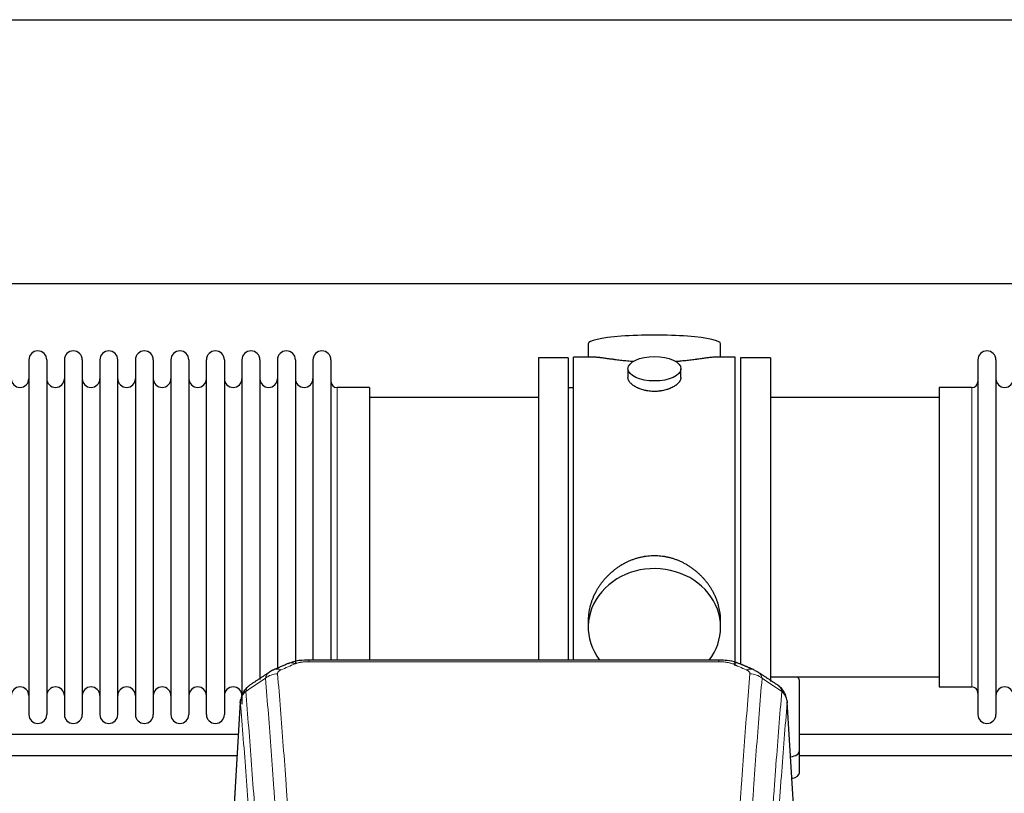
# Model space of a CAD drawing. Header units: inches. Extents: x 0 to 23760, y -13 to 16800.
# Tile 187 of 217: x 17636 to 18196, y 14183 to 14623. Entities that reach past the tile are written whole.
import ezdxf

# ---------------------------------------------------------------- set-up
doc = ezdxf.new("R2010")
doc.units = ezdxf.units.IN
doc.layers.add('254', color=7, linetype='Continuous', true_color=0xffffff)

msp = doc.modelspace()

# ---------------------------------------------------------------- linework, layer by layer
at = {"layer": '254', "color": 2, "linetype": 'Continuous', "lineweight": 25}
for p, q in [((16377.138, 14623.353), (19736.593, 14623.353)), ((16377.138, 14473.353), (19736.593, 14473.353)), ((17958.998, 14439.011), (17958.998, 14431.391)), ((18034.277, 14431.391), (18034.277, 14439.011)), ((17961.984, 14431.391), (17950.638, 14431.391)), ((17950.638, 14328.961), (17950.638, 14431.391)), ((18042.638, 14431.391), (18031.341, 14431.391)), ((18042.638, 14328.961), (18042.638, 14431.391)), ((17640.838, 14429.861), (17640.838, 14228.061)), ((17651.038, 14429.861), (17651.038, 14228.061)), ((17661.038, 14429.861), (17661.038, 14228.061)), ((17671.238, 14429.861), (17671.238, 14228.061)), ((17681.238, 14429.861), (17681.238, 14228.061)), ((17691.438, 14228.061), (17691.438, 14429.861)), ((17701.438, 14429.861), (17701.438, 14228.061)), ((17711.638, 14429.861), (17711.638, 14228.061)), ((17721.638, 14429.861), (17721.638, 14375.551)), ((17731.838, 14429.861), (17731.838, 14375.551)), ((17741.838, 14375.551), (17741.838, 14429.861)), ((17752.038, 14429.861), (17752.038, 14375.551)), ((17762.038, 14429.861), (17762.038, 14375.551)), ((17772.238, 14429.861), (17772.238, 14375.551)), ((17782.238, 14429.861), (17782.238, 14375.551)), ((17792.438, 14429.861), (17792.438, 14375.551)), ((17802.438, 14429.861), (17802.438, 14375.551)), ((17812.638, 14429.861), (17812.638, 14375.551)), ((17947.638, 14430.961), (17930.638, 14430.961)), ((17930.638, 14430.961), (17930.638, 14328.961)), ((17947.638, 14430.961), (17947.638, 14328.961)), ((18062.638, 14430.961), (18045.638, 14430.961)), ((18045.638, 14430.961), (18045.638, 14257.041)), ((18062.638, 14430.961), (18062.638, 14246.873)), ((18180.638, 14429.861), (18180.638, 14228.061)), ((18190.838, 14429.861), (18190.838, 14228.061)), ((17981.59, 14424.758), (17981.59, 14419.793)), ((18011.685, 14419.815), (18011.685, 14424.758)), ((17834.638, 14414.111), (17816.138, 14414.111)), ((17834.638, 14414.111), (17834.638, 14368.278)), ((17950.638, 14413.961), (17947.638, 14413.961)), ((18177.138, 14414.111), (18158.638, 14414.111)), ((18158.638, 14414.111), (18158.638, 14243.811)), ((17930.638, 14408.461), (17834.638, 14408.461)), ((18158.638, 14408.461), (18062.638, 14408.461)), ((17721.638, 14375.551), (17721.638, 14228.061)), ((17731.838, 14375.551), (17731.838, 14228.061)), ((17741.838, 14228.061), (17741.838, 14375.551)), ((17752.038, 14375.551), (17752.038, 14228.061)), ((17762.038, 14375.551), (17762.038, 14233.905)), ((17772.238, 14375.551), (17772.238, 14248.064)), ((17782.238, 14375.551), (17782.238, 14253.807)), ((17792.438, 14375.551), (17792.438, 14257.27)), ((17802.438, 14375.551), (17802.438, 14259.042)), ((17812.638, 14375.551), (17812.638, 14259.042)), ((17834.638, 14368.278), (17834.638, 14259.041)), ((17930.638, 14328.961), (17930.638, 14259.042)), ((17947.638, 14328.961), (17947.638, 14259.042)), ((17950.638, 14259.041), (17950.638, 14328.961)), ((18042.638, 14255.775), (18042.638, 14328.961)), ((17958.998, 14281.732), (17958.998, 14277.706)), ((18034.277, 14277.706), (18034.277, 14281.73)), ((18033.224, 14259.045), (17800.051, 14259.045)), ((18062.638, 14249.461), (18158.638, 14249.461)), ((18079.138, 14207.361), (18079.138, 14247.435)), ((18158.638, 14243.811), (18177.138, 14243.811)), ((17761.12, 14235.249), (17755.869, 14148.613)), ((18077.406, 14148.613), (18072.155, 14235.249)), ((18079.138, 14194.943), (18079.138, 14207.361))]:
    msp.add_line(p, q, dxfattribs=at)
at = {"layer": '254', "color": 110, "linetype": 'Continuous', "lineweight": 13}
for p, q in [((17816.138, 14414.111), (17816.138, 14368.278)), ((18177.138, 14414.111), (18177.138, 14243.811)), ((17816.138, 14368.278), (17816.138, 14259.041)), ((17800.051, 14259.045), (17800.051, 14258.093)), ((18033.224, 14258.093), (17800.051, 14258.093)), ((18033.224, 14259.044), (18033.224, 14258.093)), ((17761.122, 14234.627), (17755.874, 14148.037)), ((18077.401, 14148.037), (18072.154, 14234.627))]:
    msp.add_line(p, q, dxfattribs=at)
at = {"layer": '254', "color": 2, "linetype": 'Continuous', "lineweight": 25}
for centre, radius, start, end in [((17645.938, 14429.861), 5.1, 0, 180), ((17666.138, 14429.861), 5.1, 0, 180), ((17686.338, 14429.861), 5.1, 0, 180), ((17706.538, 14429.861), 5.1, 0, 180), ((17726.738, 14429.861), 5.1, 0, 180), ((17746.938, 14429.861), 5.1, 0, 180), ((17767.138, 14429.861), 5.1, 0, 180), ((17787.338, 14429.861), 5.1, 0, 180), ((17807.538, 14429.861), 5.1, 0, 180), ((18185.738, 14429.861), 5.1, 0, 180), ((17635.838, 14419.111), 5, 180, 0), ((17656.038, 14419.111), 5, 180, 0), ((17676.238, 14419.111), 5, 180, 0), ((17696.438, 14419.111), 5, 180, 0), ((17716.638, 14419.111), 5, 180, 0), ((17736.838, 14419.111), 5, 180, 0), ((17757.038, 14419.111), 5, 180, 0), ((17777.238, 14419.111), 5, 180, 0), ((17797.438, 14419.111), 5, 180, 0), ((17816.138, 14417.611), 3.5, 180, 270), ((18177.138, 14417.611), 3.5, 270, 0), ((18195.838, 14419.111), 5, 180, 0), ((17635.838, 14238.811), 5, 0, 180), ((17656.038, 14238.811), 5, 0, 180), ((17676.238, 14238.811), 5, 0, 180), ((17696.438, 14238.811), 5, 0, 180), ((17716.638, 14238.811), 5, 0, 180), ((17736.838, 14238.811), 5, 0, 180), ((17757.038, 14238.811), 5, 0, 180), ((18177.138, 14240.311), 3.5, 0, 90), ((18195.838, 14238.811), 5, 0, 180), ((17645.938, 14228.061), 5.1, 180, 0), ((17666.138, 14228.061), 5.1, 180, 0), ((17686.338, 14228.061), 5.1, 180, 0), ((17706.538, 14228.061), 5.1, 180, 0), ((17726.738, 14228.061), 5.1, 180, 0), ((17746.938, 14228.061), 5.1, 180, 0), ((18185.738, 14228.061), 5.1, 180, 0)]:
    msp.add_arc(centre, radius, start, end, dxfattribs=at)
for centre, major_axis, ratio, start_param, end_param in [((17996.638, 14439.011), (37.64, 0), 0.1305262, 0, 3.1415927), ((17996.638, 14277.706), (37.64, 0), 0.8870108, 0, 3.7346664), ((17996.638, 14277.706), (37.64, 0), 0.8870108, 5.6900133, 6.2831853), ((17792.293, 14247.883), (3.953, -9.186), 0.6419268, 2.5510147, 3.1418997), ((18048.991, 14244.425), (3.975, 9.176), 0.6408251, 6.1305215, 6.2828467), ((18071.138, 14247.435), (-8, 0), 0.4617486, 3.1415927, 3.722063), ((18071.138, 14207.361), (-8, 0), 0.4617486, 1.9439586, 3.1415927), ((18071.138, 14194.943), (-8, 0), 0.4617486, 2.0459273, 3.1415927)]:
    msp.add_ellipse(centre, major_axis=major_axis, ratio=ratio, start_param=start_param, end_param=end_param, dxfattribs=at)
msp.add_ellipse((17996.638, 14424.758), major_axis=(15.048, 0), ratio=0.4617486, dxfattribs=at)
at = {"layer": '254', "color": 110, "linetype": 'Continuous', "lineweight": 13}
for centre, major_axis, ratio, start_param, end_param in [((17784.284, 14244.425), (3.975, -9.176), 0.6408251, 2.5472213, 3.141301), ((18040.982, 14247.883), (-3.953, -9.186), 0.6419268, 3.1410059, 3.7321706), ((18048.991, 14244.425), (3.975, 9.176), 0.6408251, 6.2828467, 6.8775566), ((17782.312, 14242.232), (-9.964, -0.842), 0.9013977, 4.6363308, 5.3961502), ((18050.963, 14242.232), (-9.964, 0.842), 0.9013977, 4.0286278, 4.7884472)]:
    msp.add_ellipse(centre, major_axis=major_axis, ratio=ratio, start_param=start_param, end_param=end_param, dxfattribs=at)
at = {"layer": '254', "color": 2, "linetype": 'Continuous', "lineweight": 25}
for points, knots in [([(17984.765, 14428.802), (17984.763, 14428.802), (17984.761, 14428.802), (17984.685, 14428.808), (17984.611, 14428.814), (17984.463, 14428.826), (17984.243, 14428.844), (17983.437, 14428.911), (17982.142, 14429.028), (17980.46, 14429.195), (17978.823, 14429.372), (17977.229, 14429.557), (17975.68, 14429.747), (17974.676, 14429.876), (17974.058, 14429.957), (17973.935, 14429.973), (17973.69, 14430.005), (17973.325, 14430.053), (17972.966, 14430.101), (17972.256, 14430.196), (17971.332, 14430.321), (17970.011, 14430.502), (17968.753, 14430.673), (17967.559, 14430.832), (17966.805, 14430.928), (17966.256, 14430.996), (17965.985, 14431.03), (17965.721, 14431.061), (17965.546, 14431.081), (17965.459, 14431.091), (17965.029, 14431.141), (17964.37, 14431.212), (17963.461, 14431.296), (17962.633, 14431.356), (17961.996, 14431.384), (17961.641, 14431.39), (17961.518, 14431.39)], [0, 0, 0, 0, 0.0002215, 0.0002215, 0.0071429, 0.0071429, 0.0140642, 0.027907, 0.083278, 0.1386489, 0.1940199, 0.2493909, 0.3047619, 0.3601329, 0.3601329, 0.3739756, 0.3739756, 0.3878184, 0.4155039, 0.4155039, 0.4708749, 0.5262458, 0.5816168, 0.6369878, 0.6923588, 0.6923588, 0.7200443, 0.733887, 0.733887, 0.7477298, 0.7477298, 0.8031008, 0.8584718, 0.9138427, 0.9692137, 1, 1, 1, 1]), ([(18031.762, 14431.39), (18031.638, 14431.39), (18031.281, 14431.384), (18030.64, 14431.356), (18029.807, 14431.296), (18029.197, 14431.239), (18028.798, 14431.199), (18028.717, 14431.19), (18028.554, 14431.173), (18028.308, 14431.147), (18028.056, 14431.119), (18027.542, 14431.06), (18026.834, 14430.975), (18025.706, 14430.83), (18024.512, 14430.671), (18023.25, 14430.5), (18022.365, 14430.379), (18021.683, 14430.286), (18021.338, 14430.239), (18020.986, 14430.192), (18020.751, 14430.16), (18020.632, 14430.144), (18020.038, 14430.065), (18019.07, 14429.937), (18017.573, 14429.745), (18016.029, 14429.555), (18014.438, 14429.371), (18012.8, 14429.193), (18011.676, 14429.082), (18010.82, 14429.001), (18010.389, 14428.961), (18009.954, 14428.923), (18009.735, 14428.904), (18009.662, 14428.897), (18009.516, 14428.885), (18009.229, 14428.86), (18008.941, 14428.837), (18008.726, 14428.819)], [0, 0, 0, 0, 0.0313476, 0.0871263, 0.142905, 0.1986836, 0.1986836, 0.2126283, 0.2126283, 0.226573, 0.2544623, 0.2544623, 0.310241, 0.3660196, 0.4217983, 0.477577, 0.5333556, 0.5333556, 0.561245, 0.5751896, 0.5751896, 0.5891343, 0.5891343, 0.644913, 0.7006917, 0.7564703, 0.812249, 0.8680277, 0.9238063, 0.9238063, 0.9516957, 0.9656403, 0.9656403, 0.9726127, 0.9726127, 0.979585, 1, 1, 1, 1]), ([(17996.638, 14411.883), (17996.14, 14411.883), (17995.646, 14411.898), (17994.667, 14411.955), (17994.182, 14411.998), (17993.22, 14412.111), (17992.742, 14412.181), (17992.151, 14412.287), (17991.974, 14412.32), (17991.798, 14412.355), (17991.68, 14412.378), (17991.622, 14412.39), (17991.33, 14412.452), (17991.099, 14412.504), (17990.416, 14412.669), (17989.972, 14412.791), (17989.108, 14413.058), (17988.688, 14413.203), (17988.075, 14413.437), (17987.874, 14413.517), (17987.576, 14413.643), (17987.477, 14413.685), (17987.331, 14413.75), (17987.282, 14413.771), (17987.185, 14413.815), (17986.752, 14414.013), (17986.343, 14414.221), (17985.65, 14414.605), (17985.321, 14414.805), (17984.699, 14415.217), (17984.406, 14415.43), (17984.062, 14415.705), (17983.994, 14415.76), (17983.861, 14415.872), (17983.796, 14415.928), (17983.605, 14416.096), (17983.484, 14416.209), (17983.136, 14416.549), (17982.926, 14416.779), (17982.551, 14417.242), (17982.385, 14417.476), (17982.17, 14417.829), (17982.104, 14417.947), (17982.028, 14418.095), (17982.013, 14418.125), (17981.985, 14418.185), (17981.971, 14418.214), (17981.93, 14418.304), (17981.904, 14418.363), (17981.783, 14418.659), (17981.711, 14418.893), (17981.614, 14419.357), (17981.59, 14419.586), (17981.59, 14419.816), (17981.59, 14419.819), (17981.59, 14419.823)], [0, 0, 0, 0, 0.0624454, 0.0624454, 0.1248907, 0.1248907, 0.1873361, 0.1873361, 0.2029474, 0.2107531, 0.2107531, 0.2185588, 0.2185588, 0.2497814, 0.2497814, 0.3122268, 0.3122268, 0.3746722, 0.3746722, 0.4058948, 0.4058948, 0.4215062, 0.4215062, 0.4293119, 0.4293119, 0.4371175, 0.4995629, 0.4995629, 0.5620082, 0.5620082, 0.6244536, 0.6244536, 0.6400649, 0.6400649, 0.6556763, 0.6556763, 0.686899, 0.686899, 0.7493443, 0.7493443, 0.8117897, 0.8117897, 0.8430124, 0.8430124, 0.850818, 0.850818, 0.8586237, 0.8586237, 0.874235, 0.874235, 0.9366804, 0.9366804, 0.9991258, 0.9991258, 1, 1, 1, 1]), ([(18011.685, 14419.819), (18011.686, 14419.591), (18011.661, 14419.361), (18011.566, 14418.898), (18011.494, 14418.665), (18011.303, 14418.196), (18011.184, 14417.96), (18011.005, 14417.664), (18010.968, 14417.605), (18010.91, 14417.516), (18010.89, 14417.487), (18010.85, 14417.428), (18010.747, 14417.28), (18010.636, 14417.133), (18010.353, 14416.784), (18010.144, 14416.554), (18009.682, 14416.102), (18009.431, 14415.879), (18009.021, 14415.551), (18008.88, 14415.443), (18008.659, 14415.282), (18008.584, 14415.229), (18008.431, 14415.122), (18008.354, 14415.07), (18007.962, 14414.809), (18007.632, 14414.609), (18006.94, 14414.225), (18006.578, 14414.041), (18005.821, 14413.69), (18005.426, 14413.523), (18004.964, 14413.346), (18004.912, 14413.327), (18004.808, 14413.288), (18004.756, 14413.269), (18004.599, 14413.212), (18004.283, 14413.1), (18003.961, 14412.995), (18003.311, 14412.794), (18002.869, 14412.671), (18001.964, 14412.452), (18001.502, 14412.355), (18000.795, 14412.228), (18000.557, 14412.189), (18000.196, 14412.135), (18000.074, 14412.118), (17999.832, 14412.086), (17999.711, 14412.07), (17999.103, 14411.999), (17998.614, 14411.955), (17997.63, 14411.898), (17997.135, 14411.883), (17996.638, 14411.883)], [0, 0, 0, 0, 0.0621483, 0.0621483, 0.1246718, 0.1246718, 0.1871952, 0.1871952, 0.2028261, 0.2028261, 0.2106415, 0.2106415, 0.2184569, 0.2497186, 0.2497186, 0.3122421, 0.3122421, 0.3747655, 0.3747655, 0.4060273, 0.4060273, 0.4216581, 0.4216581, 0.437289, 0.437289, 0.4998124, 0.4998124, 0.5623359, 0.5623359, 0.6248593, 0.6248593, 0.6326748, 0.6326748, 0.6404902, 0.6404902, 0.656121, 0.6873828, 0.6873828, 0.7499062, 0.7499062, 0.8124297, 0.8124297, 0.8436914, 0.8436914, 0.8593222, 0.8593222, 0.8749531, 0.8749531, 0.9374766, 0.9374766, 1, 1, 1, 1]), ([(18034.277, 14281.694), (18034.277, 14282.227), (18034.262, 14282.763), (18034.217, 14283.582), (18034.193, 14283.932), (18034.163, 14284.283), (18034.151, 14284.424), (18034.144, 14284.494), (18034.124, 14284.706), (18034.051, 14285.409), (18033.878, 14286.673), (18033.558, 14288.35), (18033.149, 14290.019), (18032.653, 14291.681), (18032.07, 14293.334), (18031.622, 14294.431), (18031.323, 14295.114), (18031.262, 14295.25), (18031.139, 14295.523), (18030.953, 14295.93), (18030.758, 14296.334), (18030.361, 14297.137), (18029.805, 14298.196), (18028.896, 14299.748), (18027.914, 14301.262), (18026.857, 14302.74), (18026.102, 14303.699), (18025.518, 14304.409), (18025.32, 14304.644), (18025.018, 14304.994), (18024.916, 14305.11), (18024.712, 14305.341), (18024.199, 14305.916), (18023.248, 14306.921), (18021.923, 14308.2), (18020.542, 14309.417), (18019.105, 14310.571), (18017.61, 14311.661), (18016.575, 14312.344), (18015.783, 14312.84), (18015.517, 14313.002), (18015.181, 14313.201), (18015.114, 14313.241), (18014.979, 14313.32), (18014.776, 14313.437), (18014.031, 14313.861), (18012.796, 14314.515), (18011.116, 14315.302), (18009.403, 14316.004), (18007.657, 14316.62), (18005.877, 14317.148), (18004.668, 14317.44), (18003.752, 14317.637), (18003.445, 14317.698), (18003.06, 14317.77), (18002.983, 14317.784), (18002.828, 14317.812), (18002.597, 14317.853), (18001.748, 14317.994), (18000.358, 14318.179), (17998.505, 14318.326), (17996.651, 14318.376), (17994.797, 14318.328), (17992.942, 14318.182), (17991.705, 14318.018), (17990.932, 14317.895), (17990.777, 14317.87), (17990.468, 14317.816), (17990.005, 14317.733), (17989.546, 14317.641), (17988.631, 14317.446), (17987.421, 14317.154), (17985.639, 14316.627), (17983.888, 14316.01), (17982.168, 14315.306), (17981.041, 14314.779), (17980.204, 14314.361), (17979.927, 14314.218), (17979.581, 14314.036), (17979.443, 14313.962), (17979.168, 14313.813), (17978.417, 14313.397), (17977.215, 14312.683), (17975.667, 14311.662), (17974.173, 14310.573), (17972.734, 14309.417), (17971.347, 14308.196), (17970.459, 14307.338), (17969.969, 14306.842), (17969.915, 14306.787), (17969.807, 14306.677), (17969.753, 14306.621), (17969.591, 14306.454), (17969.271, 14306.119), (17968.958, 14305.78), (17968.341, 14305.096), (17967.542, 14304.169), (17966.417, 14302.738), (17965.363, 14301.265), (17964.381, 14299.751), (17963.471, 14298.198), (17962.913, 14297.135), (17962.58, 14296.462), (17962.514, 14296.327), (17962.384, 14296.057), (17962.192, 14295.651), (17962.009, 14295.244), (17961.652, 14294.428), (17961.207, 14293.337), (17960.625, 14291.69), (17960.129, 14290.033), (17959.721, 14288.365), (17959.4, 14286.689), (17959.245, 14285.564), (17959.167, 14284.86), (17959.153, 14284.719), (17959.126, 14284.437), (17959.088, 14284.016), (17959.059, 14283.596), (17959.014, 14282.771), (17958.998, 14282.228), (17958.998, 14281.689)], [0, 0, 0, 0, 0.0151373, 0.0151373, 0.0229562, 0.0249109, 0.0249109, 0.0268656, 0.0268656, 0.030775, 0.0464127, 0.0620504, 0.0776881, 0.0933258, 0.1089635, 0.1246012, 0.1246012, 0.1285107, 0.1285107, 0.1324201, 0.1402389, 0.1402389, 0.1558766, 0.1715144, 0.1871521, 0.2027898, 0.2184275, 0.2184275, 0.2262463, 0.2262463, 0.2301558, 0.2301558, 0.2340652, 0.2497029, 0.2653406, 0.2809783, 0.296616, 0.3122537, 0.3278914, 0.3278914, 0.3357103, 0.3357103, 0.337665, 0.337665, 0.3396197, 0.3435291, 0.3591668, 0.3748045, 0.3904422, 0.4060799, 0.4217176, 0.4373554, 0.4373554, 0.4451742, 0.4451742, 0.4471289, 0.4471289, 0.4490836, 0.4529931, 0.4686308, 0.4842685, 0.4999062, 0.5155439, 0.5311816, 0.5468193, 0.5468193, 0.5507287, 0.5507287, 0.5546381, 0.562457, 0.562457, 0.5780947, 0.5937324, 0.6093701, 0.6250078, 0.6406455, 0.6406455, 0.6484644, 0.6484644, 0.6504191, 0.6523738, 0.6562832, 0.6719209, 0.6875586, 0.7031963, 0.7188341, 0.7344718, 0.7501095, 0.7501095, 0.7520642, 0.7520642, 0.7540189, 0.7540189, 0.7579283, 0.7657472, 0.7657472, 0.7813849, 0.7970226, 0.8126603, 0.828298, 0.8439357, 0.8595734, 0.8595734, 0.8634828, 0.8634828, 0.8673923, 0.8752111, 0.8752111, 0.8908488, 0.9064865, 0.9221242, 0.9377619, 0.9533996, 0.9690373, 0.9690373, 0.9729468, 0.9729468, 0.9768562, 0.984675, 0.984675, 1, 1, 1, 1]), ([(17801.351, 14259.029), (17800.124, 14259.069), (17796.777, 14258.994), (17792.235, 14258.599), (17789.392, 14257.347), (17788.439, 14256.833)], [0, 0, 0, 0, 0.26888, 0.7466721, 1, 1, 1, 1]), ([(18044.88, 14256.956), (18044.371, 14257.227), (18042.276, 14258.21), (18038.308, 14258.858), (18034.875, 14259.005), (18033.221, 14258.927)], [0, 0, 0, 0, 0.1498969, 0.6034808, 1, 1, 1, 1]), ([(18053.813, 14253.107), (18054.104, 14252.992), (18054.381, 14252.868), (18054.71, 14252.699), (18054.775, 14252.665), (18054.903, 14252.595), (18054.966, 14252.56), (18055.152, 14252.451), (18055.273, 14252.377), (18055.393, 14252.298), (18055.396, 14252.296), (18055.399, 14252.294)], [0, 0, 0, 0, 0.496586, 0.496586, 0.6207325, 0.6207325, 0.744879, 0.744879, 0.9931719, 0.9931719, 1, 1, 1, 1]), ([(17766.063, 14244.437), (17765.543, 14244.064), (17764.485, 14243.155), (17763.122, 14241.372), (17762.068, 14239.217), (17761.652, 14237.691), (17761.517, 14236.917)], [0, 0, 0, 0, 0.2123708, 0.4683651, 0.7393635, 1, 1, 1, 1]), ([(18072.072, 14235.91), (18071.96, 14236.86), (18071.517, 14238.699), (18070.224, 14241.314), (18068.543, 14243.412), (18067.252, 14244.455), (18066.631, 14244.875)], [0, 0, 0, 0, 0.2790385, 0.5536712, 0.8024065, 1, 1, 1, 1]), ([(17761.122, 14234.627), (17761.121, 14234.638), (17761.12, 14234.662), (17761.118, 14234.697), (17761.116, 14234.732), (17761.115, 14234.767), (17761.114, 14234.802), (17761.113, 14234.837), (17761.112, 14234.872), (17761.111, 14234.907), (17761.111, 14234.942), (17761.111, 14234.976), (17761.112, 14235.011), (17761.112, 14235.046), (17761.113, 14235.08), (17761.114, 14235.115), (17761.115, 14235.149), (17761.116, 14235.184), (17761.118, 14235.218), (17761.12, 14235.252), (17761.122, 14235.286), (17761.125, 14235.321), (17761.127, 14235.355), (17761.13, 14235.389), (17761.133, 14235.423), (17761.136, 14235.457), (17761.14, 14235.491), (17761.144, 14235.524), (17761.148, 14235.558), (17761.152, 14235.592), (17761.156, 14235.625), (17761.161, 14235.659), (17761.166, 14235.692), (17761.171, 14235.726), (17761.176, 14235.759), (17761.182, 14235.792), (17761.188, 14235.826), (17761.194, 14235.859), (17761.2, 14235.892), (17761.207, 14235.925), (17761.213, 14235.958), (17761.22, 14235.991), (17761.227, 14236.024), (17761.235, 14236.056), (17761.242, 14236.089), (17761.25, 14236.122), (17761.258, 14236.154), (17761.266, 14236.187), (17761.275, 14236.219), (17761.284, 14236.252), (17761.293, 14236.284), (17761.302, 14236.316), (17761.311, 14236.348), (17761.321, 14236.38), (17761.33, 14236.412), (17761.34, 14236.444), (17761.351, 14236.476), (17761.361, 14236.508), (17761.372, 14236.54), (17761.383, 14236.571), (17761.394, 14236.603), (17761.405, 14236.635), (17761.416, 14236.666), (17761.428, 14236.697), (17761.438, 14236.723), (17761.444, 14236.739), (17761.446, 14236.744)], [0, 0, 0, 0, 0.0160287, 0.0320483, 0.0480589, 0.0640604, 0.080053, 0.0960364, 0.1120109, 0.1279763, 0.1439327, 0.1598801, 0.1758184, 0.1917478, 0.2076681, 0.2235794, 0.2394817, 0.255375, 0.2712593, 0.2871346, 0.3030009, 0.3188582, 0.3347065, 0.3505458, 0.3663762, 0.3821975, 0.3980099, 0.4138133, 0.4296077, 0.4453931, 0.4611696, 0.4769371, 0.4926957, 0.5084453, 0.5241859, 0.5399176, 0.5556403, 0.5713541, 0.5870589, 0.6027548, 0.6184418, 0.6341198, 0.6497889, 0.6654491, 0.6811003, 0.6967426, 0.712376, 0.7280004, 0.743616, 0.7592226, 0.7748203, 0.7904091, 0.8059891, 0.8215601, 0.8371222, 0.8526754, 0.8682197, 0.8837552, 0.8992817, 0.9147994, 0.9303082, 0.9458081, 0.9612991, 0.9767813, 0.9922546, 1, 1, 1, 1]), ([(18072.07, 14235.917), (18072.081, 14235.86), (18072.137, 14235.552), (18072.164, 14235.215), (18072.164, 14234.909), (18072.163, 14234.839), (18072.161, 14234.768), (18072.158, 14234.698), (18072.155, 14234.65), (18072.154, 14234.627)], [0, 0, 0, 0, 0.135601, 0.730798, 0.7844814, 0.8382432, 0.8920836, 0.9460025, 1, 1, 1, 1]), ([(17760.003, 14216.671), (17743.456, 14216.671), (17698.11, 14216.671), (17626.538, 14216.671), (17562.808, 14216.671), (17527.877, 14216.671), (17519.173, 14216.671)], [0, 0, 0, 0, 0.2061192, 0.5648663, 0.8915757, 1, 1, 1, 1]), ([(17519.173, 14204.671), (17554.763, 14204.671), (17634.806, 14204.671), (17714.848, 14204.671), (17759.3, 14204.671)], [0, 0, 0, 0, 0.4446429, 1, 1, 1, 1])]:
    msp.add_open_spline(points, degree=3, knots=knots, dxfattribs=at)
at = {"layer": '254', "color": 110, "linetype": 'Continuous', "lineweight": 13}
for points, knots in [([(17792.293, 14256.926), (17792.418, 14256.98), (17792.548, 14257.032), (17792.75, 14257.107), (17792.818, 14257.132), (17792.956, 14257.18), (17793.025, 14257.203), (17793.378, 14257.317), (17793.672, 14257.4), (17794.282, 14257.55), (17794.598, 14257.618), (17795.006, 14257.693), (17795.088, 14257.708), (17795.253, 14257.736), (17795.335, 14257.75), (17795.583, 14257.789), (17795.75, 14257.814), (17796.251, 14257.882), (17796.588, 14257.921), (17797.268, 14257.985), (17797.61, 14258.011), (17798.3, 14258.053), (17798.647, 14258.068), (17799.346, 14258.088), (17799.698, 14258.093), (17800.051, 14258.093)], [0, 0, 0, 0, 0.0625, 0.0625, 0.09375, 0.09375, 0.125, 0.125, 0.25, 0.25, 0.375, 0.375, 0.40625, 0.40625, 0.4375, 0.4375, 0.5, 0.5, 0.625, 0.625, 0.75, 0.75, 0.875, 0.875, 1, 1, 1, 1]), ([(18033.224, 14258.093), (18033.578, 14258.093), (18033.931, 14258.088), (18034.372, 14258.075), (18034.46, 14258.072), (18034.636, 14258.066), (18034.724, 14258.062), (18034.988, 14258.051), (18035.162, 14258.042), (18035.685, 14258.01), (18036.029, 14257.983), (18036.712, 14257.918), (18037.05, 14257.879), (18037.717, 14257.787), (18038.047, 14257.735), (18038.413, 14257.667), (18038.453, 14257.659), (18038.534, 14257.643), (18038.654, 14257.62), (18038.932, 14257.562), (18039.164, 14257.509), (18039.618, 14257.396), (18039.909, 14257.314), (18040.466, 14257.133), (18040.732, 14257.034), (18040.982, 14256.926)], [0, 0, 0, 0, 0.125, 0.125, 0.15625, 0.15625, 0.1875, 0.1875, 0.25, 0.25, 0.375, 0.375, 0.5, 0.5, 0.625, 0.625, 0.640625, 0.640625, 0.65625, 0.6875, 0.75, 0.75, 0.875, 0.875, 1, 1, 1, 1]), ([(17775.429, 14248.663), (17775.465, 14248.907), (17775.519, 14249.146), (17775.607, 14249.437), (17775.625, 14249.495), (17775.665, 14249.61), (17775.686, 14249.667), (17775.751, 14249.836), (17775.799, 14249.948), (17775.956, 14250.276), (17776.198, 14250.698), (17776.505, 14251.089), (17776.761, 14251.372), (17776.873, 14251.487), (17776.992, 14251.599), (17777.04, 14251.644), (17777.064, 14251.666), (17777.137, 14251.732), (17777.187, 14251.776), (17777.441, 14251.99), (17777.66, 14252.152), (17777.901, 14252.31), (17777.91, 14252.316), (17777.919, 14252.322)], [0, 0, 0, 0, 0.1656246, 0.1656246, 0.2070308, 0.2070308, 0.2484369, 0.2484369, 0.3312492, 0.3312492, 0.4968738, 0.6624984, 0.6624984, 0.7453108, 0.7660138, 0.7660138, 0.7867169, 0.7867169, 0.8281231, 0.8281231, 0.9937477, 0.9937477, 1, 1, 1, 1]), ([(17782.312, 14251.252), (17782.304, 14251.355), (17782.306, 14251.457), (17782.323, 14251.584), (17782.327, 14251.609), (17782.337, 14251.66), (17782.343, 14251.686), (17782.362, 14251.762), (17782.377, 14251.812), (17782.432, 14251.962), (17782.481, 14252.061), (17782.601, 14252.255), (17782.673, 14252.351), (17782.799, 14252.492), (17782.845, 14252.539), (17782.917, 14252.609), (17782.942, 14252.632), (17782.993, 14252.678), (17783.019, 14252.701), (17783.154, 14252.814), (17783.272, 14252.901), (17783.528, 14253.069), (17783.666, 14253.15), (17783.961, 14253.306), (17784.118, 14253.382), (17784.284, 14253.454)], [0, 0, 0, 0, 0.125, 0.125, 0.15625, 0.15625, 0.1875, 0.1875, 0.25, 0.25, 0.375, 0.375, 0.5, 0.5, 0.5625, 0.5625, 0.59375, 0.59375, 0.625, 0.625, 0.75, 0.75, 0.875, 0.875, 1, 1, 1, 1]), ([(18048.991, 14253.454), (18049.157, 14253.382), (18049.315, 14253.306), (18049.501, 14253.207), (18049.538, 14253.187), (18049.61, 14253.147), (18049.646, 14253.127), (18049.75, 14253.065), (18049.817, 14253.023), (18050.01, 14252.896), (18050.244, 14252.722), (18050.435, 14252.539), (18050.561, 14252.397), (18050.6, 14252.349), (18050.654, 14252.277), (18050.672, 14252.252), (18050.705, 14252.203), (18050.721, 14252.179), (18050.797, 14252.056), (18050.845, 14251.957), (18050.918, 14251.758), (18050.942, 14251.658), (18050.969, 14251.456), (18050.972, 14251.355), (18050.963, 14251.252)], [0, 0, 0, 0, 0.125, 0.125, 0.15625, 0.15625, 0.1875, 0.1875, 0.25, 0.25, 0.375, 0.5, 0.5, 0.5625, 0.5625, 0.59375, 0.59375, 0.625, 0.625, 0.75, 0.75, 0.875, 0.875, 1, 1, 1, 1]), ([(18055.399, 14252.294), (18055.628, 14252.143), (18056.06, 14251.821), (18056.43, 14251.465), (18056.686, 14251.182), (18056.767, 14251.086), (18056.883, 14250.938), (18056.921, 14250.888), (18056.994, 14250.788), (18057.03, 14250.737), (18057.202, 14250.481), (18057.323, 14250.269), (18057.53, 14249.833), (18057.704, 14249.383), (18057.81, 14248.907), (18057.846, 14248.663)], [0, 0, 0, 0, 0.1647526, 0.331802, 0.331802, 0.4153268, 0.4153268, 0.4570892, 0.4570892, 0.4988515, 0.4988515, 0.665901, 0.665901, 0.8329505, 1, 1, 1, 1]), ([(17787.403, 14066.225), (17786.965, 14074.793), (17786.073, 14091.692), (17785.151, 14108.115), (17784.448, 14120.253), (17784.212, 14124.27), (17783.736, 14132.243), (17783.496, 14136.2), (17782.769, 14147.981), (17782.277, 14155.714), (17781.653, 14165.227), (17781.528, 14167.122), (17781.276, 14170.896), (17780.897, 14176.534), (17780.514, 14182.102), (17779.743, 14193.143), (17778.699, 14207.616), (17777.089, 14228.576), (17775.987, 14242.051), (17775.429, 14248.663)], [0, 0, 0, 0, 0.125, 0.25, 0.25, 0.3125, 0.3125, 0.375, 0.375, 0.5, 0.5, 0.53125, 0.53125, 0.5625, 0.625, 0.625, 0.75, 0.875, 1, 1, 1, 1]), ([(17782.312, 14251.252), (17782.87, 14244.632), (17783.97, 14231.142), (17785.578, 14210.158), (17786.62, 14195.668), (17787.391, 14184.614), (17787.773, 14179.04), (17788.152, 14173.396), (17788.403, 14169.617), (17788.528, 14167.72), (17789.152, 14158.195), (17789.643, 14150.454), (17790.368, 14138.659), (17790.608, 14134.697), (17791.084, 14126.714), (17791.32, 14122.693), (17792.022, 14110.54), (17792.943, 14094.098), (17793.833, 14077.18), (17794.271, 14068.601)], [0, 0, 0, 0, 0.125, 0.25, 0.375, 0.375, 0.4375, 0.46875, 0.46875, 0.5, 0.5, 0.625, 0.625, 0.6875, 0.6875, 0.75, 0.75, 0.875, 1, 1, 1, 1]), ([(18039.005, 14068.601), (18039.442, 14077.18), (18040.333, 14094.098), (18041.253, 14110.54), (18041.955, 14122.693), (18042.191, 14126.714), (18042.667, 14134.697), (18042.907, 14138.659), (18043.632, 14150.454), (18044.123, 14158.195), (18044.747, 14167.72), (18044.872, 14169.617), (18045.124, 14173.396), (18045.502, 14179.04), (18045.884, 14184.614), (18046.655, 14195.668), (18047.697, 14210.158), (18049.305, 14231.142), (18050.406, 14244.632), (18050.963, 14251.252)], [0, 0, 0, 0, 0.125, 0.25, 0.25, 0.3125, 0.3125, 0.375, 0.375, 0.5, 0.5, 0.53125, 0.53125, 0.5625, 0.625, 0.625, 0.75, 0.875, 1, 1, 1, 1]), ([(18057.846, 14248.663), (18057.288, 14242.051), (18056.186, 14228.576), (18054.576, 14207.616), (18053.533, 14193.143), (18052.761, 14182.102), (18052.378, 14176.534), (18051.999, 14170.896), (18051.748, 14167.122), (18051.622, 14165.227), (18050.998, 14155.714), (18050.506, 14147.981), (18049.78, 14136.2), (18049.539, 14132.243), (18049.063, 14124.27), (18048.827, 14120.253), (18048.124, 14108.115), (18047.202, 14091.692), (18046.31, 14074.793), (18045.872, 14066.225)], [0, 0, 0, 0, 0.125, 0.25, 0.375, 0.375, 0.4375, 0.46875, 0.46875, 0.5, 0.5, 0.625, 0.625, 0.6875, 0.6875, 0.75, 0.75, 0.875, 1, 1, 1, 1]), ([(17761.122, 14234.627), (17761.151, 14235.232), (17761.241, 14235.838), (17761.464, 14236.731), (17761.553, 14237.026), (17761.759, 14237.608), (17761.876, 14237.895), (17762.138, 14238.46), (17762.282, 14238.736), (17762.596, 14239.278), (17762.766, 14239.542), (17763.13, 14240.056), (17763.324, 14240.305), (17763.734, 14240.787), (17763.951, 14241.02), (17764.177, 14241.243)], [0, 0, 0, 0, 0.25, 0.25, 0.375, 0.375, 0.5, 0.5, 0.625, 0.625, 0.75, 0.75, 0.875, 0.875, 1, 1, 1, 1]), ([(17764.177, 14241.243), (17764.306, 14241.767), (17764.485, 14242.257), (17764.941, 14243.155), (17765.219, 14243.563), (17765.706, 14244.11), (17765.881, 14244.281), (17766.247, 14244.594), (17766.437, 14244.738), (17766.638, 14244.871)], [0, 0, 0, 0, 0.335226, 0.335226, 0.6704519, 0.6704519, 0.8380649, 0.8380649, 1, 1, 1, 1]), ([(17764.177, 14241.243), (17764.749, 14234.551), (17765.876, 14220.909), (17767.521, 14199.667), (17768.588, 14184.988), (17769.376, 14173.785), (17769.767, 14168.134), (17770.219, 14161.457), (17770.411, 14158.577), (17770.539, 14156.653), (17770.603, 14155.689), (17770.922, 14150.859), (17771.302, 14145.016), (17771.74, 14138.116), (17771.926, 14135.141), (17772.05, 14133.154), (17772.112, 14132.158), (17772.668, 14123.18), (17773.641, 14106.973), (17775.052, 14081.92), (17775.96, 14064.724), (17776.406, 14056.002)], [0, 0, 0, 0, 0.125, 0.25, 0.375, 0.375, 0.4375, 0.46875, 0.484375, 0.484375, 0.5, 0.5, 0.5625, 0.59375, 0.609375, 0.609375, 0.625, 0.625, 0.75, 0.875, 1, 1, 1, 1]), ([(18056.869, 14056.002), (18056.925, 14057.093), (18056.981, 14058.181), (18057.093, 14060.354), (18057.261, 14063.607), (18057.657, 14071.157), (18058, 14077.559), (18058.693, 14090.268), (18059.634, 14106.966), (18061.092, 14131.267), (18062.097, 14146.972), (18062.67, 14155.666), (18062.734, 14156.63), (18062.862, 14158.554), (18063.055, 14161.434), (18063.506, 14168.112), (18063.898, 14173.765), (18064.226, 14178.436), (18064.292, 14179.368), (18064.424, 14181.228), (18064.622, 14184.012), (18065.087, 14190.466), (18065.49, 14195.924), (18066.302, 14206.743), (18067.399, 14220.908), (18068.527, 14234.551), (18069.098, 14241.243)], [0, 0, 0, 0, 0.015625, 0.015625, 0.03125, 0.0625, 0.125, 0.125, 0.25, 0.375, 0.5, 0.5, 0.515625, 0.515625, 0.53125, 0.5625, 0.625, 0.625, 0.640625, 0.640625, 0.65625, 0.6875, 0.75, 0.75, 0.875, 1, 1, 1, 1]), ([(18066.638, 14244.87), (18066.838, 14244.738), (18067.029, 14244.594), (18067.394, 14244.281), (18067.569, 14244.11), (18068.057, 14243.563), (18068.334, 14243.155), (18068.791, 14242.257), (18068.969, 14241.767), (18069.098, 14241.243)], [0, 0, 0, 0, 0.1617419, 0.1617419, 0.3293935, 0.3293935, 0.6646968, 0.6646968, 1, 1, 1, 1]), ([(18069.098, 14241.243), (18069.324, 14241.02), (18069.541, 14240.787), (18069.951, 14240.305), (18070.145, 14240.056), (18070.509, 14239.542), (18070.679, 14239.278), (18070.993, 14238.736), (18071.138, 14238.46), (18071.399, 14237.895), (18071.516, 14237.608), (18071.722, 14237.026), (18071.811, 14236.731), (18072.034, 14235.838), (18072.124, 14235.232), (18072.154, 14234.627)], [0, 0, 0, 0, 0.125, 0.125, 0.25, 0.25, 0.375, 0.375, 0.5, 0.5, 0.625, 0.625, 0.75, 0.75, 1, 1, 1, 1]), ([(17773.317, 14049.941), (17772.872, 14058.635), (17771.966, 14075.777), (17770.559, 14100.751), (17769.589, 14116.909), (17769.035, 14125.859), (17768.973, 14126.852), (17768.849, 14128.833), (17768.663, 14131.799), (17768.227, 14138.678), (17767.848, 14144.504), (17767.53, 14149.319), (17767.466, 14150.281), (17767.339, 14152.199), (17767.147, 14155.07), (17766.696, 14161.727), (17766.306, 14167.361), (17765.52, 14178.532), (17764.457, 14193.168), (17762.816, 14214.349), (17761.692, 14227.954), (17761.122, 14234.627)], [0, 0, 0, 0, 0.125, 0.25, 0.375, 0.375, 0.390625, 0.390625, 0.40625, 0.4375, 0.5, 0.5, 0.515625, 0.515625, 0.53125, 0.5625, 0.625, 0.625, 0.75, 0.875, 1, 1, 1, 1]), ([(18072.154, 14234.627), (18071.584, 14227.954), (18070.459, 14214.348), (18069.365, 14200.223), (18068.556, 14189.435), (18068.154, 14183.993), (18067.69, 14177.558), (18067.492, 14174.782), (18067.361, 14172.927), (18067.295, 14171.998), (18066.968, 14167.341), (18066.577, 14161.705), (18066.127, 14155.046), (18065.935, 14152.174), (18065.807, 14150.256), (18065.744, 14149.295), (18065.171, 14140.627), (18064.17, 14124.97), (18062.715, 14100.743), (18061.309, 14075.775), (18060.403, 14058.635), (18059.958, 14049.941)], [0, 0, 0, 0, 0.125, 0.25, 0.25, 0.3125, 0.34375, 0.359375, 0.359375, 0.375, 0.375, 0.4375, 0.46875, 0.484375, 0.484375, 0.5, 0.5, 0.625, 0.75, 0.875, 1, 1, 1, 1])]:
    msp.add_open_spline(points, degree=3, knots=knots, dxfattribs=at)
at = {"layer": '254', "color": 2, "linetype": 'Continuous', "lineweight": 25}
for points, degree in [([(17777.919, 14252.322), (17772.29, 14248.601), (17766.668, 14244.891)], 2), ([(17780.34, 14253.53), (17778.978, 14253.226), (17777.989, 14252.296)], 2), ([(17788.34, 14257.065), (17780.31, 14253.596)], 1), ([(18052.966, 14253.601), (18048.95, 14255.343), (18044.936, 14257.061)], 2), ([(18066.608, 14244.89), (18060.993, 14248.596), (18055.371, 14252.314)], 2), ([(18320.028, 14216.671), (18239.739, 14216.671), (18159.451, 14216.671), (18079.162, 14216.671)], 3), ([(18079.162, 14204.671), (18159.204, 14204.671), (18239.247, 14204.671), (18319.289, 14204.671)], 3)]:
    msp.add_open_spline(points, degree=degree, dxfattribs=at)
at = {"layer": '254', "color": 110, "linetype": 'Continuous', "lineweight": 13}
for points in [[(17792.293, 14256.926), (17789.624, 14255.772), (17786.954, 14254.615), (17784.284, 14253.454)], [(18048.991, 14253.454), (18046.321, 14254.615), (18043.652, 14255.772), (18040.982, 14256.926)], [(17775.429, 14248.663), (17771.677, 14246.187), (17767.926, 14243.714), (17764.177, 14241.243)], [(18069.098, 14241.243), (18065.349, 14243.714), (18061.599, 14246.187), (18057.846, 14248.663)]]:
    msp.add_open_spline(points, degree=3, dxfattribs=at)

doc.saveas('drawing.dxf')
